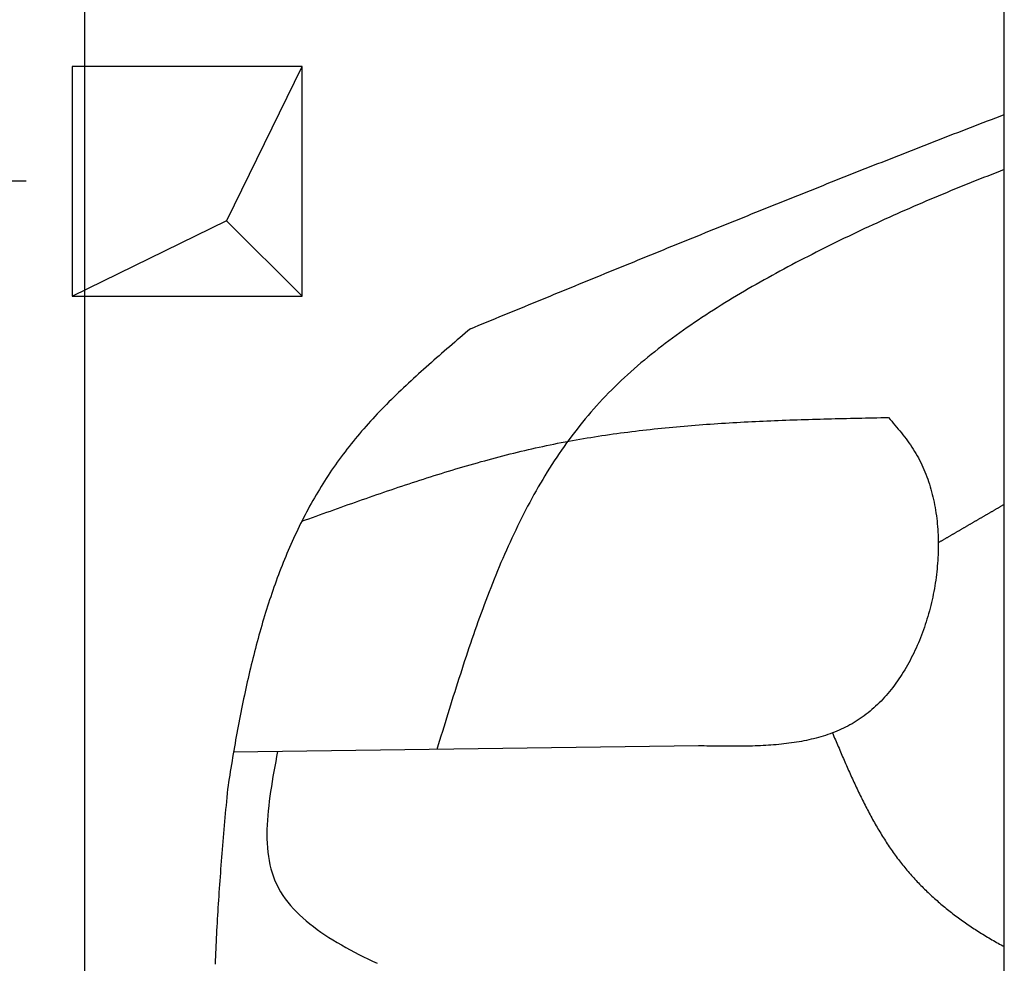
# Model space of a CAD drawing. Extents: x 562 to 7231, y 5467 to 12326.
# Tile 5 of 65: x 1045 to 1473, y 8766 to 9177. Entities that reach past the tile are written whole.
import ezdxf

# ---------------------------------------------------------------- set-up
doc = ezdxf.new("R2010")
doc.units = 0
doc.layers.get('0').update_dxf_attribs({"linetype": 'CONTINUOUS'})
doc.layers.get('DEFPOINTS').update_dxf_attribs({"linetype": 'CONTINUOUS'})
for name, color, linetype in [('4', 3, 'CONTINUOUS'), ('BREAKTHROUGH', 1, 'CONTINUOUS'), ('CAR', 10, 'CONTINUOUS')]:
    doc.layers.add(name, color=color, linetype=linetype)
doc.styles.get("Standard").update_dxf_attribs({"font": 'ISOCP.SHX'})
doc.dimstyles.get("Standard").update_dxf_attribs({"dimtxt": 50, "dimasz": 100, "dimexe": 0.18, "dimexo": 0.0625, "dimgap": 15, "dimtad": 1, "dimlfac": 0.1, "dimzin": 0, "dimcen": 0.09, "dimazin": 3, "dimtfac": 1, "dimtofl": 0, "dimtmove": 0, "dimatfit": 3})

# ---------------------------------------------------------------- blocks, each defined once
blk = doc.blocks.new('PUNKT')
at = {"layer": '4', "color": 0, "linetype": 'BYBLOCK'}
blk.add_line((-0.5, 0), (-1, 0), dxfattribs=at)
at = {"layer": '4', "color": 0, "linetype": 'BYBLOCK', "const_width": 0.5}
blk.add_lwpolyline([(-0.25, 0, 1), (0.25, 0, 1)], format="xyb", close=True, dxfattribs=at)
blk = doc.blocks.new('*U27')
at = {"layer": '4', "color": 2}
blk.add_text('99.1', height=70, rotation=90, dxfattribs=at).set_placement((632.77, 8535.24))
blk = doc.blocks.new('*D7')
at = {"layer": '4'}
for p, q in [((1047.42, 9106.41), (622.77, 9106.41)), ((662.77, 8155.9), (662.77, 9066.41)), ((852.77, 8115.9), (622.77, 8115.9))]:
    blk.add_line(p, q, dxfattribs=at)
at = {"layer": 'DEFPOINTS', "color": 0}
for p in [(662.77, 9106.41), (1067.42, 9106.41), (872.77, 8115.9)]:
    blk.add_point(p, dxfattribs=at)
blk.add_blockref('*U27', (0, 0))
at = {"layer": '4', "xscale": 40, "yscale": 40, "zscale": 40}
for p, rotation in [((662.77, 9106.41), 90), ((662.77, 8115.9), 270)]:
    blk.add_blockref('PUNKT', p, dxfattribs=dict(at, rotation=rotation))

msp = doc.modelspace()

# ---------------------------------------------------------------- linework, layer by layer
for p, q in [((1072.775, 11815.902), (1072.775, 5965.902)), ((1472.775, 8708.018), (1472.775, 10533.018))]:
    msp.add_line(p, q)
at = {"layer": 'BREAKTHROUGH'}
for p, q in [((1134.788, 9089.366), (1167.415, 9156.414)), ((1067.415, 9056.414), (1134.788, 9089.366)), ((1134.569, 9089.259), (1167.415, 9056.414))]:
    msp.add_line(p, q, dxfattribs=at)
msp.add_lwpolyline([(1167.415, 9156.414), (1067.415, 9156.414), (1067.415, 9056.414), (1167.415, 9056.414)], close=True, dxfattribs=at)
at = {"layer": 'CAR'}
msp.add_line((1339.831, 8860.905), (1137.635, 8858.144), dxfattribs=at)
for points in [[(1240.65, 9042.31, 0), (1242.47, 9043.05, 0), (1244.3, 9043.8, 0), (1246.12, 9044.55, 0), (1247.94, 9045.3, 0), (1249.77, 9046.05, 0), (1251.59, 9046.8, 0), (1253.42, 9047.55, 0), (1255.24, 9048.3, 0), (1257.06, 9049.05, 0), (1258.89, 9049.8, 0), (1260.71, 9050.54, 0), (1262.53, 9051.29, 0), (1264.36, 9052.04, 0), (1266.18, 9052.79, 0), (1268, 9053.54, 0), (1269.83, 9054.29, 0), (1271.65, 9055.04, 0), (1273.47, 9055.78, 0), (1275.3, 9056.53, 0), (1277.12, 9057.28, 0), (1278.95, 9058.03, 0), (1280.77, 9058.78, 0), (1282.59, 9059.52, 0), (1284.42, 9060.27, 0), (1286.24, 9061.02, 0), (1288.07, 9061.77, 0), (1289.89, 9062.51, 0), (1291.71, 9063.26, 0), (1293.54, 9064.01, 0), (1295.36, 9064.75, 0), (1297.19, 9065.5, 0), (1299.01, 9066.25, 0), (1300.83, 9066.99, 0), (1302.66, 9067.74, 0), (1304.48, 9068.48, 0), (1306.31, 9069.23, 0), (1308.13, 9069.97, 0), (1309.96, 9070.72, 0), (1311.78, 9071.46, 0), (1313.61, 9072.21, 0), (1315.43, 9072.95, 0), (1317.26, 9073.7, 0), (1319.08, 9074.44, 0), (1320.91, 9075.18, 0), (1322.73, 9075.93, 0), (1324.56, 9076.67, 0), (1326.38, 9077.41, 0), (1328.21, 9078.16, 0), (1330.03, 9078.9, 0), (1331.86, 9079.64, 0), (1333.68, 9080.38, 0), (1335.51, 9081.12, 0), (1337.33, 9081.86, 0), (1339.16, 9082.61, 0), (1340.98, 9083.35, 0), (1342.81, 9084.09, 0), (1344.64, 9084.83, 0), (1346.46, 9085.57, 0), (1348.29, 9086.3, 0), (1350.11, 9087.04, 0), (1351.94, 9087.78, 0), (1353.77, 9088.52, 0), (1355.59, 9089.26, 0), (1357.42, 9090, 0), (1359.25, 9090.73, 0), (1361.07, 9091.47, 0), (1362.9, 9092.21, 0), (1364.73, 9092.94, 0), (1366.56, 9093.68, 0), (1368.38, 9094.41, 0), (1370.21, 9095.15, 0), (1372.04, 9095.88, 0), (1373.87, 9096.62, 0), (1375.69, 9097.35, 0), (1377.52, 9098.08, 0), (1379.35, 9098.81, 0), (1381.18, 9099.55, 0), (1383.01, 9100.28, 0), (1384.83, 9101.01, 0), (1386.66, 9101.74, 0), (1388.49, 9102.47, 0), (1390.32, 9103.2, 0), (1392.15, 9103.93, 0), (1393.98, 9104.66, 0), (1395.81, 9105.39, 0), (1397.64, 9106.12, 0), (1399.47, 9106.84, 0), (1401.3, 9107.57, 0), (1403.13, 9108.3, 0), (1404.96, 9109.02, 0), (1406.79, 9109.75, 0), (1408.62, 9110.47, 0), (1410.45, 9111.2, 0), (1412.28, 9111.92, 0), (1414.11, 9112.65, 0), (1415.94, 9113.37, 0), (1417.77, 9114.09, 0), (1419.6, 9114.81, 0), (1421.43, 9115.53, 0), (1423.26, 9116.25, 0), (1425.09, 9116.97, 0), (1426.93, 9117.69, 0), (1428.76, 9118.41, 0), (1430.59, 9119.13, 0), (1432.42, 9119.85, 0), (1434.25, 9120.57, 0), (1436.09, 9121.28, 0), (1437.92, 9122, 0), (1439.75, 9122.71, 0), (1441.58, 9123.43, 0), (1443.42, 9124.14, 0), (1445.25, 9124.86, 0), (1447.08, 9125.57, 0), (1448.92, 9126.28, 0), (1450.75, 9126.99, 0), (1452.59, 9127.7, 0), (1454.42, 9128.41, 0), (1456.26, 9129.12, 0), (1458.09, 9129.83, 0), (1459.93, 9130.54, 0), (1461.76, 9131.25, 0), (1463.6, 9131.95, 0), (1465.43, 9132.66, 0), (1467.27, 9133.36, 0), (1469.1, 9134.07, 0), (1470.94, 9134.77, 0), (1472.77, 9135.47, 0)], [(1472.77, 9111.52, 0), (1470.97, 9110.82, 0), (1469.17, 9110.12, 0), (1467.36, 9109.42, 0), (1465.56, 9108.71, 0), (1463.76, 9108, 0), (1461.96, 9107.29, 0), (1460.16, 9106.57, 0), (1458.36, 9105.85, 0), (1456.57, 9105.13, 0), (1454.77, 9104.4, 0), (1452.98, 9103.67, 0), (1451.18, 9102.94, 0), (1449.39, 9102.21, 0), (1447.6, 9101.47, 0), (1445.81, 9100.72, 0), (1444.02, 9099.97, 0), (1442.23, 9099.22, 0), (1440.44, 9098.47, 0), (1438.66, 9097.71, 0), (1436.87, 9096.95, 0), (1435.09, 9096.18, 0), (1433.31, 9095.41, 0), (1431.52, 9094.63, 0), (1429.74, 9093.85, 0), (1427.97, 9093.07, 0), (1426.19, 9092.28, 0), (1424.41, 9091.49, 0), (1422.64, 9090.69, 0), (1420.86, 9089.89, 0), (1419.09, 9089.09, 0), (1417.32, 9088.28, 0), (1415.55, 9087.46, 0), (1413.78, 9086.64, 0), (1412.01, 9085.82, 0), (1410.25, 9084.99, 0), (1408.48, 9084.16, 0), (1406.72, 9083.32, 0), (1404.96, 9082.48, 0), (1403.2, 9081.63, 0), (1401.44, 9080.77, 0), (1399.68, 9079.92, 0), (1397.92, 9079.05, 0), (1396.17, 9078.18, 0), (1394.42, 9077.31, 0), (1392.66, 9076.43, 0), (1390.91, 9075.54, 0), (1389.17, 9074.65, 0), (1387.42, 9073.76, 0), (1385.67, 9072.86, 0), (1383.93, 9071.95, 0), (1382.19, 9071.04, 0), (1380.45, 9070.12, 0), (1378.71, 9069.19, 0), (1376.97, 9068.26, 0), (1375.23, 9067.33, 0), (1373.5, 9066.39, 0), (1371.77, 9065.44, 0), (1370.04, 9064.48, 0), (1368.31, 9063.52, 0), (1366.59, 9062.56, 0), (1364.87, 9061.58, 0), (1363.16, 9060.6, 0), (1361.44, 9059.61, 0), (1359.74, 9058.62, 0), (1358.03, 9057.62, 0), (1356.34, 9056.61, 0), (1354.64, 9055.59, 0), (1352.96, 9054.57, 0), (1351.27, 9053.53, 0), (1349.6, 9052.49, 0), (1347.93, 9051.45, 0), (1346.27, 9050.39, 0), (1344.61, 9049.33, 0), (1342.96, 9048.25, 0), (1341.32, 9047.17, 0), (1339.68, 9046.08, 0), (1338.06, 9044.99, 0), (1336.44, 9043.88, 0), (1334.83, 9042.77, 0), (1333.22, 9041.64, 0), (1331.63, 9040.51, 0), (1330.05, 9039.36, 0), (1328.47, 9038.21, 0), (1326.91, 9037.05, 0), (1325.36, 9035.88, 0), (1323.81, 9034.7, 0), (1322.28, 9033.51, 0), (1320.76, 9032.31, 0), (1319.24, 9031.1, 0), (1317.74, 9029.87, 0), (1316.26, 9028.64, 0), (1314.78, 9027.4, 0), (1313.32, 9026.15, 0), (1311.86, 9024.88, 0), (1310.42, 9023.61, 0), (1309, 9022.32, 0), (1307.59, 9021.03, 0), (1306.19, 9019.72, 0), (1304.8, 9018.4, 0), (1303.43, 9017.07, 0), (1302.07, 9015.73, 0), (1300.73, 9014.37, 0), (1299.41, 9013.01, 0), (1298.09, 9011.63, 0), (1296.8, 9010.24, 0), (1295.52, 9008.84, 0), (1294.25, 9007.42, 0), (1293.01, 9005.99, 0), (1291.77, 9004.56, 0), (1290.56, 9003.1, 0), (1289.35, 9001.64, 0), (1288.17, 9000.17, 0), (1287, 8998.68, 0), (1285.84, 8997.19, 0), (1284.7, 8995.68, 0), (1283.57, 8994.16, 0), (1282.45, 8992.63, 0), (1281.35, 8991.09, 0), (1280.27, 8989.53, 0), (1279.2, 8987.97, 0), (1278.14, 8986.4, 0), (1277.09, 8984.82, 0), (1276.06, 8983.23, 0), (1275.04, 8981.62, 0), (1274.03, 8980.01, 0), (1273.04, 8978.39, 0), (1272.05, 8976.76, 0), (1271.08, 8975.12, 0), (1270.12, 8973.47, 0), (1269.18, 8971.81, 0), (1268.24, 8970.14, 0), (1267.32, 8968.46, 0), (1266.4, 8966.78, 0), (1265.5, 8965.09, 0), (1264.61, 8963.38, 0), (1263.73, 8961.67, 0), (1262.86, 8959.96, 0), (1262, 8958.23, 0), (1261.15, 8956.5, 0), (1260.31, 8954.76, 0), (1259.48, 8953.01, 0), (1258.66, 8951.25, 0), (1257.85, 8949.49, 0), (1257.05, 8947.72, 0), (1256.25, 8945.94, 0), (1255.47, 8944.16, 0), (1254.69, 8942.37, 0), (1253.92, 8940.58, 0), (1253.16, 8938.77, 0), (1252.41, 8936.96, 0), (1251.67, 8935.15, 0), (1250.93, 8933.33, 0), (1250.2, 8931.5, 0), (1249.48, 8929.67, 0), (1248.76, 8927.84, 0), (1248.05, 8925.99, 0), (1247.35, 8924.15, 0), (1246.66, 8922.29, 0), (1245.97, 8920.44, 0), (1245.28, 8918.58, 0), (1244.61, 8916.71, 0), (1243.93, 8914.84, 0), (1243.27, 8912.96, 0), (1242.61, 8911.09, 0), (1241.95, 8909.2, 0), (1241.3, 8907.32, 0), (1240.65, 8905.43, 0), (1240.01, 8903.53, 0), (1239.38, 8901.64, 0), (1238.74, 8899.74, 0), (1238.11, 8897.83, 0), (1237.49, 8895.93, 0), (1236.87, 8894.02, 0), (1236.25, 8892.11, 0), (1235.63, 8890.19, 0), (1235.02, 8888.28, 0), (1234.41, 8886.36, 0), (1233.81, 8884.44, 0), (1233.2, 8882.51, 0), (1232.6, 8880.59, 0), (1232, 8878.66, 0), (1231.4, 8876.74, 0), (1230.81, 8874.81, 0), (1230.21, 8872.88, 0), (1229.62, 8870.95, 0), (1229.02, 8869.02, 0), (1228.43, 8867.09, 0), (1227.84, 8865.15, 0), (1227.25, 8863.22, 0), (1226.66, 8861.29, 0), (1226.07, 8859.35, 0)], [(1240.65, 9042.31, 0), (1239.51, 9041.33, 0), (1238.37, 9040.35, 0), (1237.23, 9039.38, 0), (1236.08, 9038.4, 0), (1234.94, 9037.43, 0), (1233.81, 9036.45, 0), (1232.67, 9035.47, 0), (1231.53, 9034.49, 0), (1230.4, 9033.51, 0), (1229.26, 9032.53, 0), (1228.13, 9031.55, 0), (1227, 9030.57, 0), (1225.88, 9029.58, 0), (1224.76, 9028.6, 0), (1223.64, 9027.61, 0), (1222.52, 9026.62, 0), (1221.4, 9025.63, 0), (1220.29, 9024.64, 0), (1219.19, 9023.64, 0), (1218.08, 9022.64, 0), (1216.99, 9021.64, 0), (1215.89, 9020.64, 0), (1214.8, 9019.63, 0), (1213.72, 9018.63, 0), (1212.64, 9017.62, 0), (1211.56, 9016.6, 0), (1210.49, 9015.59, 0), (1209.43, 9014.57, 0), (1208.37, 9013.54, 0), (1207.32, 9012.52, 0), (1206.27, 9011.49, 0), (1205.23, 9010.45, 0), (1204.2, 9009.42, 0), (1203.17, 9008.37, 0), (1202.15, 9007.33, 0), (1201.14, 9006.28, 0), (1200.14, 9005.23, 0), (1199.14, 9004.17, 0), (1198.15, 9003.11, 0), (1197.17, 9002.04, 0), (1196.2, 9000.97, 0), (1195.24, 8999.89, 0), (1194.28, 8998.81, 0), (1193.33, 8997.72, 0), (1192.4, 8996.63, 0), (1191.47, 8995.53, 0), (1190.55, 8994.43, 0), (1189.64, 8993.32, 0), (1188.74, 8992.21, 0), (1187.85, 8991.09, 0), (1186.97, 8989.96, 0), (1186.11, 8988.83, 0), (1185.25, 8987.7, 0), (1184.4, 8986.55, 0), (1183.56, 8985.41, 0), (1182.73, 8984.25, 0), (1181.91, 8983.09, 0), (1181.1, 8981.93, 0), (1180.3, 8980.76, 0), (1179.51, 8979.58, 0), (1178.73, 8978.4, 0), (1177.96, 8977.22, 0), (1177.19, 8976.03, 0), (1176.44, 8974.83, 0), (1175.69, 8973.63, 0), (1174.96, 8972.42, 0), (1174.23, 8971.21, 0), (1173.51, 8969.99, 0), (1172.8, 8968.76, 0), (1172.1, 8967.54, 0), (1171.41, 8966.3, 0), (1170.73, 8965.07, 0), (1170.05, 8963.82, 0), (1169.39, 8962.57, 0), (1168.73, 8961.32, 0), (1168.08, 8960.06, 0), (1167.43, 8958.8, 0), (1166.8, 8957.53, 0), (1166.17, 8956.26, 0), (1165.55, 8954.98, 0), (1164.94, 8953.7, 0), (1164.34, 8952.41, 0), (1163.75, 8951.12, 0), (1163.16, 8949.83, 0), (1162.58, 8948.53, 0), (1162.01, 8947.22, 0), (1161.44, 8945.91, 0), (1160.88, 8944.6, 0), (1160.33, 8943.28, 0), (1159.79, 8941.96, 0), (1159.25, 8940.63, 0), (1158.72, 8939.3, 0), (1158.2, 8937.96, 0), (1157.68, 8936.62, 0), (1157.17, 8935.28, 0), (1156.67, 8933.93, 0), (1156.17, 8932.58, 0), (1155.68, 8931.22, 0), (1155.2, 8929.86, 0), (1154.72, 8928.49, 0), (1154.25, 8927.12, 0), (1153.79, 8925.75, 0), (1153.33, 8924.37, 0), (1152.88, 8922.99, 0), (1152.43, 8921.61, 0), (1151.99, 8920.22, 0), (1151.56, 8918.83, 0), (1151.13, 8917.43, 0), (1150.7, 8916.03, 0), (1150.28, 8914.63, 0), (1149.87, 8913.22, 0), (1149.47, 8911.81, 0), (1149.06, 8910.4, 0), (1148.67, 8908.98, 0), (1148.28, 8907.56, 0), (1147.89, 8906.13, 0), (1147.51, 8904.7, 0), (1147.13, 8903.27, 0), (1146.76, 8901.84, 0), (1146.4, 8900.4, 0), (1146.03, 8898.95, 0), (1145.68, 8897.51, 0), (1145.32, 8896.06, 0), (1144.98, 8894.61, 0), (1144.63, 8893.15, 0), (1144.29, 8891.7, 0), (1143.96, 8890.23, 0), (1143.63, 8888.77, 0), (1143.3, 8887.3, 0), (1142.98, 8885.83, 0), (1142.66, 8884.36, 0), (1142.34, 8882.88, 0), (1142.03, 8881.4, 0), (1141.72, 8879.92, 0), (1141.42, 8878.44, 0), (1141.12, 8876.95, 0), (1140.82, 8875.46, 0), (1140.53, 8873.97, 0), (1140.24, 8872.47, 0), (1139.95, 8870.97, 0), (1139.67, 8869.47, 0), (1139.39, 8867.97, 0), (1139.11, 8866.46, 0), (1138.84, 8864.95, 0), (1138.56, 8863.44, 0), (1138.29, 8861.93, 0), (1138.03, 8860.41, 0), (1137.76, 8858.89, 0), (1137.5, 8857.37, 0), (1137.24, 8855.85, 0), (1136.99, 8854.32, 0), (1136.73, 8852.79, 0), (1136.48, 8851.26, 0), (1136.23, 8849.73, 0), (1135.98, 8848.2, 0), (1135.74, 8846.66, 0), (1135.49, 8845.12, 0), (1135.25, 8843.58, 0), (1135.01, 8842.04, 0)], [(1167.32, 8958.57, 0), (1168.87, 8959.13, 0), (1170.42, 8959.69, 0), (1171.97, 8960.25, 0), (1173.52, 8960.81, 0), (1175.08, 8961.36, 0), (1176.63, 8961.92, 0), (1178.18, 8962.48, 0), (1179.73, 8963.03, 0), (1181.28, 8963.59, 0), (1182.83, 8964.14, 0), (1184.39, 8964.7, 0), (1185.94, 8965.25, 0), (1187.49, 8965.8, 0), (1189.04, 8966.35, 0), (1190.6, 8966.9, 0), (1192.15, 8967.44, 0), (1193.7, 8967.99, 0), (1195.26, 8968.53, 0), (1196.81, 8969.08, 0), (1198.37, 8969.62, 0), (1199.92, 8970.15, 0), (1201.48, 8970.69, 0), (1203.03, 8971.22, 0), (1204.59, 8971.76, 0), (1206.15, 8972.29, 0), (1207.7, 8972.81, 0), (1209.26, 8973.34, 0), (1210.82, 8973.86, 0), (1212.38, 8974.38, 0), (1213.94, 8974.9, 0), (1215.5, 8975.41, 0), (1217.06, 8975.92, 0), (1218.62, 8976.43, 0), (1220.18, 8976.93, 0), (1221.74, 8977.43, 0), (1223.3, 8977.93, 0), (1224.87, 8978.42, 0), (1226.43, 8978.91, 0), (1228, 8979.4, 0), (1229.56, 8979.88, 0), (1231.13, 8980.36, 0), (1232.7, 8980.84, 0), (1234.26, 8981.31, 0), (1235.83, 8981.78, 0), (1237.4, 8982.24, 0), (1238.97, 8982.7, 0), (1240.54, 8983.15, 0), (1242.12, 8983.6, 0), (1243.69, 8984.05, 0), (1245.26, 8984.49, 0), (1246.84, 8984.92, 0), (1248.41, 8985.35, 0), (1249.99, 8985.78, 0), (1251.57, 8986.2, 0), (1253.15, 8986.61, 0), (1254.73, 8987.02, 0), (1256.31, 8987.43, 0), (1257.89, 8987.83, 0), (1259.47, 8988.22, 0), (1261.06, 8988.61, 0), (1262.64, 8988.99, 0), (1264.23, 8989.36, 0), (1265.82, 8989.73, 0), (1267.4, 8990.1, 0), (1268.99, 8990.45, 0), (1270.59, 8990.81, 0), (1272.18, 8991.15, 0), (1273.77, 8991.49, 0), (1275.37, 8991.82, 0), (1276.96, 8992.14, 0), (1278.56, 8992.46, 0), (1280.16, 8992.78, 0), (1281.76, 8993.08, 0), (1283.36, 8993.38, 0), (1284.96, 8993.67, 0), (1286.57, 8993.96, 0), (1288.17, 8994.24, 0), (1289.78, 8994.52, 0), (1291.38, 8994.79, 0), (1292.99, 8995.05, 0), (1294.6, 8995.31, 0), (1296.21, 8995.56, 0), (1297.82, 8995.81, 0), (1299.43, 8996.05, 0), (1301.05, 8996.29, 0), (1302.66, 8996.52, 0), (1304.28, 8996.74, 0), (1305.89, 8996.96, 0), (1307.51, 8997.18, 0), (1309.13, 8997.38, 0), (1310.75, 8997.59, 0), (1312.37, 8997.79, 0), (1313.99, 8997.98, 0), (1315.61, 8998.17, 0), (1317.24, 8998.36, 0), (1318.86, 8998.54, 0), (1320.48, 8998.71, 0), (1322.11, 8998.89, 0), (1323.74, 8999.05, 0), (1325.36, 8999.22, 0), (1326.99, 8999.37, 0), (1328.62, 8999.53, 0), (1330.25, 8999.68, 0), (1331.88, 8999.82, 0), (1333.51, 8999.97, 0), (1335.15, 9000.1, 0), (1336.78, 9000.24, 0), (1338.41, 9000.37, 0), (1340.05, 9000.49, 0), (1341.68, 9000.62, 0), (1343.32, 9000.74, 0), (1344.95, 9000.85, 0), (1346.59, 9000.97, 0), (1348.23, 9001.07, 0), (1349.87, 9001.18, 0), (1351.51, 9001.28, 0), (1353.15, 9001.38, 0), (1354.79, 9001.48, 0), (1356.43, 9001.57, 0), (1358.07, 9001.66, 0), (1359.71, 9001.75, 0), (1361.35, 9001.84, 0), (1363, 9001.92, 0), (1364.64, 9002, 0), (1366.28, 9002.07, 0), (1367.93, 9002.15, 0), (1369.57, 9002.22, 0), (1371.22, 9002.29, 0), (1372.86, 9002.36, 0), (1374.51, 9002.42, 0), (1376.16, 9002.49, 0), (1377.8, 9002.55, 0), (1379.45, 9002.61, 0), (1381.1, 9002.67, 0), (1382.75, 9002.72, 0), (1384.4, 9002.78, 0), (1386.05, 9002.83, 0), (1387.69, 9002.88, 0), (1389.34, 9002.93, 0), (1390.99, 9002.98, 0), (1392.64, 9003.02, 0), (1394.29, 9003.07, 0), (1395.94, 9003.11, 0), (1397.59, 9003.15, 0), (1399.25, 9003.2, 0), (1400.9, 9003.24, 0), (1402.55, 9003.28, 0), (1404.2, 9003.31, 0), (1405.85, 9003.35, 0), (1407.5, 9003.39, 0), (1409.15, 9003.43, 0), (1410.81, 9003.46, 0), (1412.46, 9003.5, 0), (1414.11, 9003.53, 0), (1415.76, 9003.57, 0), (1417.41, 9003.6, 0), (1419.07, 9003.63, 0), (1420.72, 9003.67, 0), (1422.37, 9003.7, 0)], [(1422.37, 9003.7, 0), (1423.09, 9002.87, 0), (1423.8, 9002.04, 0), (1424.51, 9001.21, 0), (1425.22, 9000.37, 0), (1425.93, 8999.53, 0), (1426.63, 8998.69, 0), (1427.32, 8997.85, 0), (1428.01, 8997, 0), (1428.69, 8996.14, 0), (1429.36, 8995.27, 0), (1430.03, 8994.4, 0), (1430.68, 8993.53, 0), (1431.32, 8992.64, 0), (1431.95, 8991.74, 0), (1432.57, 8990.83, 0), (1433.17, 8989.91, 0), (1433.75, 8988.98, 0), (1434.32, 8988.04, 0), (1434.88, 8987.09, 0), (1435.41, 8986.12, 0), (1435.93, 8985.14, 0), (1436.44, 8984.14, 0), (1436.92, 8983.14, 0), (1437.39, 8982.12, 0), (1437.84, 8981.1, 0), (1438.28, 8980.06, 0), (1438.7, 8979.01, 0), (1439.1, 8977.95, 0), (1439.49, 8976.88, 0), (1439.86, 8975.8, 0), (1440.22, 8974.71, 0), (1440.55, 8973.61, 0), (1440.88, 8972.5, 0), (1441.18, 8971.38, 0), (1441.47, 8970.26, 0), (1441.75, 8969.13, 0), (1442, 8967.99, 0), (1442.25, 8966.84, 0), (1442.48, 8965.68, 0), (1442.69, 8964.52, 0), (1442.88, 8963.35, 0), (1443.06, 8962.18, 0), (1443.23, 8961, 0), (1443.38, 8959.81, 0), (1443.51, 8958.62, 0), (1443.63, 8957.43, 0), (1443.74, 8956.23, 0), (1443.83, 8955.02, 0), (1443.9, 8953.81, 0), (1443.96, 8952.6, 0), (1444.01, 8951.39, 0), (1444.04, 8950.17, 0), (1444.05, 8948.94, 0), (1444.05, 8947.72, 0), (1444.04, 8946.49, 0), (1444.01, 8945.27, 0), (1443.97, 8944.04, 0), (1443.91, 8942.8, 0), (1443.84, 8941.57, 0), (1443.75, 8940.34, 0), (1443.65, 8939.11, 0), (1443.54, 8937.87, 0), (1443.41, 8936.64, 0), (1443.27, 8935.41, 0), (1443.11, 8934.17, 0), (1442.94, 8932.94, 0), (1442.76, 8931.71, 0), (1442.56, 8930.49, 0), (1442.35, 8929.26, 0), (1442.13, 8928.04, 0), (1441.89, 8926.82, 0), (1441.64, 8925.6, 0), (1441.38, 8924.39, 0), (1441.1, 8923.18, 0), (1440.81, 8921.97, 0), (1440.51, 8920.77, 0), (1440.19, 8919.57, 0), (1439.86, 8918.38, 0), (1439.52, 8917.19, 0), (1439.16, 8916.01, 0), (1438.79, 8914.83, 0), (1438.41, 8913.66, 0), (1438.02, 8912.49, 0), (1437.61, 8911.34, 0), (1437.19, 8910.19, 0), (1436.76, 8909.04, 0), (1436.32, 8907.91, 0), (1435.86, 8906.78, 0), (1435.4, 8905.66, 0), (1434.92, 8904.55, 0), (1434.42, 8903.44, 0), (1433.92, 8902.35, 0), (1433.41, 8901.27, 0), (1432.88, 8900.19, 0), (1432.34, 8899.13, 0), (1431.79, 8898.07, 0), (1431.22, 8897.03, 0), (1430.65, 8896, 0), (1430.06, 8894.97, 0), (1429.47, 8893.96, 0), (1428.86, 8892.96, 0), (1428.24, 8891.98, 0), (1427.61, 8891, 0), (1426.96, 8890.04, 0), (1426.31, 8889.1, 0), (1425.64, 8888.16, 0), (1424.97, 8887.24, 0), (1424.28, 8886.33, 0), (1423.58, 8885.44, 0), (1422.88, 8884.56, 0), (1422.16, 8883.7, 0), (1421.43, 8882.85, 0), (1420.69, 8882.02, 0), (1419.94, 8881.2, 0), (1419.18, 8880.4, 0), (1418.4, 8879.61, 0), (1417.62, 8878.85, 0), (1416.83, 8878.1, 0), (1416.03, 8877.36, 0), (1415.22, 8876.65, 0), (1414.4, 8875.95, 0), (1413.56, 8875.27, 0), (1412.72, 8874.61, 0), (1411.87, 8873.96, 0), (1411.01, 8873.34, 0), (1410.14, 8872.74, 0), (1409.26, 8872.15, 0), (1408.37, 8871.58, 0), (1407.47, 8871.04, 0), (1406.56, 8870.51, 0), (1405.64, 8870, 0), (1404.72, 8869.5, 0), (1403.78, 8869.02, 0), (1402.84, 8868.56, 0), (1401.89, 8868.12, 0), (1400.93, 8867.69, 0), (1399.96, 8867.28, 0), (1398.99, 8866.89, 0), (1398, 8866.51, 0), (1397.01, 8866.14, 0), (1396.01, 8865.79, 0), (1395.01, 8865.46, 0), (1394, 8865.14, 0), (1392.98, 8864.83, 0), (1391.95, 8864.54, 0), (1390.92, 8864.26, 0), (1389.88, 8864, 0), (1388.83, 8863.74, 0), (1387.78, 8863.5, 0), (1386.72, 8863.27, 0), (1385.65, 8863.06, 0), (1384.58, 8862.85, 0), (1383.51, 8862.66, 0), (1382.43, 8862.48, 0), (1381.34, 8862.31, 0), (1380.25, 8862.15, 0), (1379.15, 8862, 0), (1378.05, 8861.86, 0), (1376.94, 8861.73, 0), (1375.83, 8861.61, 0), (1374.71, 8861.5, 0), (1373.59, 8861.39, 0), (1372.46, 8861.3, 0), (1371.33, 8861.21, 0), (1370.2, 8861.13, 0), (1369.06, 8861.06, 0), (1367.92, 8861, 0), (1366.78, 8860.94, 0), (1365.63, 8860.89, 0), (1364.48, 8860.85, 0), (1363.33, 8860.81, 0), (1362.17, 8860.78, 0), (1361.01, 8860.75, 0), (1359.85, 8860.73, 0), (1358.68, 8860.72, 0), (1357.52, 8860.71, 0), (1356.35, 8860.7, 0), (1355.18, 8860.7, 0), (1354, 8860.7, 0), (1352.83, 8860.7, 0), (1351.65, 8860.71, 0), (1350.47, 8860.72, 0), (1349.29, 8860.74, 0), (1348.11, 8860.75, 0), (1346.93, 8860.77, 0), (1345.75, 8860.79, 0), (1344.57, 8860.81, 0), (1343.38, 8860.83, 0), (1342.2, 8860.86, 0), (1341.02, 8860.88, 0), (1339.83, 8860.91, 0)], [(1472.77, 8965.89, 0), (1472.55, 8965.76, 0), (1472.32, 8965.63, 0), (1472.1, 8965.5, 0), (1471.87, 8965.36, 0), (1471.64, 8965.23, 0), (1471.42, 8965.1, 0), (1471.19, 8964.97, 0), (1470.96, 8964.84, 0), (1470.74, 8964.71, 0), (1470.51, 8964.58, 0), (1470.29, 8964.45, 0), (1470.06, 8964.31, 0), (1469.83, 8964.18, 0), (1469.61, 8964.05, 0), (1469.38, 8963.92, 0), (1469.15, 8963.79, 0), (1468.93, 8963.66, 0), (1468.7, 8963.53, 0), (1468.47, 8963.4, 0), (1468.25, 8963.27, 0), (1468.02, 8963.13, 0), (1467.8, 8963, 0), (1467.57, 8962.87, 0), (1467.34, 8962.74, 0), (1467.12, 8962.61, 0), (1466.89, 8962.48, 0), (1466.66, 8962.35, 0), (1466.44, 8962.22, 0), (1466.21, 8962.08, 0), (1465.99, 8961.95, 0), (1465.76, 8961.82, 0), (1465.53, 8961.69, 0), (1465.31, 8961.56, 0), (1465.08, 8961.43, 0), (1464.85, 8961.3, 0), (1464.63, 8961.16, 0), (1464.4, 8961.03, 0), (1464.18, 8960.9, 0), (1463.95, 8960.77, 0), (1463.72, 8960.64, 0), (1463.5, 8960.51, 0), (1463.27, 8960.38, 0), (1463.04, 8960.24, 0), (1462.82, 8960.11, 0), (1462.59, 8959.98, 0), (1462.37, 8959.85, 0), (1462.14, 8959.72, 0), (1461.91, 8959.59, 0), (1461.69, 8959.46, 0), (1461.46, 8959.33, 0), (1461.24, 8959.19, 0), (1461.01, 8959.06, 0), (1460.78, 8958.93, 0), (1460.56, 8958.8, 0), (1460.33, 8958.67, 0), (1460.1, 8958.54, 0), (1459.88, 8958.4, 0), (1459.65, 8958.27, 0), (1459.43, 8958.14, 0), (1459.2, 8958.01, 0), (1458.97, 8957.88, 0), (1458.75, 8957.75, 0), (1458.52, 8957.62, 0), (1458.29, 8957.48, 0), (1458.07, 8957.35, 0), (1457.84, 8957.22, 0), (1457.62, 8957.09, 0), (1457.39, 8956.96, 0), (1457.16, 8956.83, 0), (1456.94, 8956.7, 0), (1456.71, 8956.56, 0), (1456.49, 8956.43, 0), (1456.26, 8956.3, 0), (1456.03, 8956.17, 0), (1455.81, 8956.04, 0), (1455.58, 8955.91, 0), (1455.35, 8955.77, 0), (1455.13, 8955.64, 0), (1454.9, 8955.51, 0), (1454.68, 8955.38, 0), (1454.45, 8955.25, 0), (1454.22, 8955.12, 0), (1454, 8954.98, 0), (1453.77, 8954.85, 0), (1453.55, 8954.72, 0), (1453.32, 8954.59, 0), (1453.09, 8954.46, 0), (1452.87, 8954.33, 0), (1452.64, 8954.2, 0), (1452.41, 8954.06, 0), (1452.19, 8953.93, 0), (1451.96, 8953.8, 0), (1451.74, 8953.67, 0), (1451.51, 8953.54, 0), (1451.28, 8953.41, 0), (1451.06, 8953.27, 0), (1450.83, 8953.14, 0), (1450.61, 8953.01, 0), (1450.38, 8952.88, 0), (1450.15, 8952.75, 0), (1449.93, 8952.62, 0), (1449.7, 8952.48, 0), (1449.48, 8952.35, 0), (1449.25, 8952.22, 0), (1449.02, 8952.09, 0), (1448.8, 8951.96, 0), (1448.57, 8951.83, 0), (1448.34, 8951.69, 0), (1448.12, 8951.56, 0), (1447.89, 8951.43, 0), (1447.67, 8951.3, 0), (1447.44, 8951.17, 0), (1447.21, 8951.04, 0), (1446.99, 8950.9, 0), (1446.76, 8950.77, 0), (1446.54, 8950.64, 0), (1446.31, 8950.51, 0), (1446.08, 8950.38, 0), (1445.86, 8950.25, 0), (1445.63, 8950.11, 0), (1445.41, 8949.98, 0), (1445.18, 8949.85, 0), (1444.95, 8949.72, 0), (1444.73, 8949.59, 0), (1444.5, 8949.46, 0), (1444.27, 8949.32, 0), (1444.05, 8949.19, 0)], [(1398.05, 8866.52, 0), (1398.36, 8865.78, 0), (1398.68, 8865.03, 0), (1399, 8864.29, 0), (1399.31, 8863.55, 0), (1399.63, 8862.8, 0), (1399.94, 8862.06, 0), (1400.26, 8861.31, 0), (1400.58, 8860.57, 0), (1400.9, 8859.82, 0), (1401.21, 8859.08, 0), (1401.53, 8858.34, 0), (1401.85, 8857.6, 0), (1402.17, 8856.86, 0), (1402.49, 8856.11, 0), (1402.81, 8855.37, 0), (1403.13, 8854.64, 0), (1403.46, 8853.9, 0), (1403.78, 8853.16, 0), (1404.1, 8852.42, 0), (1404.43, 8851.69, 0), (1404.75, 8850.95, 0), (1405.08, 8850.22, 0), (1405.41, 8849.48, 0), (1405.73, 8848.75, 0), (1406.06, 8848.02, 0), (1406.39, 8847.29, 0), (1406.73, 8846.56, 0), (1407.06, 8845.83, 0), (1407.39, 8845.11, 0), (1407.73, 8844.38, 0), (1408.07, 8843.66, 0), (1408.4, 8842.94, 0), (1408.74, 8842.22, 0), (1409.08, 8841.5, 0), (1409.43, 8840.78, 0), (1409.77, 8840.07, 0), (1410.12, 8839.35, 0), (1410.47, 8838.64, 0), (1410.81, 8837.93, 0), (1411.17, 8837.22, 0), (1411.52, 8836.51, 0), (1411.87, 8835.81, 0), (1412.23, 8835.11, 0), (1412.59, 8834.41, 0), (1412.95, 8833.71, 0), (1413.31, 8833.01, 0), (1413.68, 8832.32, 0), (1414.04, 8831.62, 0), (1414.41, 8830.93, 0), (1414.78, 8830.25, 0), (1415.16, 8829.56, 0), (1415.53, 8828.88, 0), (1415.91, 8828.2, 0), (1416.29, 8827.52, 0), (1416.67, 8826.84, 0), (1417.06, 8826.17, 0), (1417.44, 8825.5, 0), (1417.83, 8824.83, 0), (1418.23, 8824.17, 0), (1418.62, 8823.51, 0), (1419.02, 8822.85, 0), (1419.42, 8822.19, 0), (1419.83, 8821.54, 0), (1420.23, 8820.88, 0), (1420.64, 8820.24, 0), (1421.05, 8819.59, 0), (1421.47, 8818.95, 0), (1421.89, 8818.31, 0), (1422.31, 8817.68, 0), (1422.73, 8817.05, 0), (1423.16, 8816.42, 0), (1423.59, 8815.79, 0), (1424.03, 8815.17, 0), (1424.46, 8814.55, 0), (1424.9, 8813.94, 0), (1425.35, 8813.32, 0), (1425.8, 8812.72, 0), (1426.25, 8812.11, 0), (1426.7, 8811.51, 0), (1427.16, 8810.91, 0), (1427.62, 8810.32, 0), (1428.08, 8809.73, 0), (1428.55, 8809.14, 0), (1429.02, 8808.56, 0), (1429.5, 8807.98, 0), (1429.97, 8807.4, 0), (1430.46, 8806.83, 0), (1430.94, 8806.26, 0), (1431.43, 8805.69, 0), (1431.92, 8805.13, 0), (1432.41, 8804.57, 0), (1432.91, 8804.01, 0), (1433.41, 8803.46, 0), (1433.91, 8802.91, 0), (1434.42, 8802.37, 0), (1434.93, 8801.82, 0), (1435.44, 8801.28, 0), (1435.96, 8800.75, 0), (1436.48, 8800.21, 0), (1437, 8799.68, 0), (1437.53, 8799.16, 0), (1438.05, 8798.63, 0), (1438.59, 8798.11, 0), (1439.12, 8797.6, 0), (1439.66, 8797.08, 0), (1440.2, 8796.57, 0), (1440.74, 8796.06, 0), (1441.29, 8795.56, 0), (1441.84, 8795.06, 0), (1442.39, 8794.56, 0), (1442.95, 8794.06, 0), (1443.51, 8793.57, 0), (1444.07, 8793.08, 0), (1444.63, 8792.6, 0), (1445.2, 8792.11, 0), (1445.77, 8791.63, 0), (1446.34, 8791.16, 0), (1446.92, 8790.68, 0), (1447.49, 8790.21, 0), (1448.08, 8789.74, 0), (1448.66, 8789.28, 0), (1449.25, 8788.81, 0), (1449.84, 8788.35, 0), (1450.43, 8787.9, 0), (1451.02, 8787.44, 0), (1451.62, 8786.99, 0), (1452.22, 8786.54, 0), (1452.83, 8786.1, 0), (1453.43, 8785.65, 0), (1454.04, 8785.21, 0), (1454.65, 8784.78, 0), (1455.26, 8784.34, 0), (1455.88, 8783.91, 0), (1456.5, 8783.48, 0), (1457.12, 8783.05, 0), (1457.75, 8782.63, 0), (1458.37, 8782.21, 0), (1459, 8781.79, 0), (1459.63, 8781.38, 0), (1460.27, 8780.96, 0), (1460.9, 8780.55, 0), (1461.54, 8780.14, 0), (1462.18, 8779.74, 0), (1462.83, 8779.33, 0), (1463.48, 8778.93, 0), (1464.12, 8778.54, 0), (1464.78, 8778.14, 0), (1465.43, 8777.75, 0), (1466.09, 8777.36, 0), (1466.74, 8776.97, 0), (1467.41, 8776.58, 0), (1468.07, 8776.2, 0), (1468.73, 8775.82, 0), (1469.4, 8775.44, 0), (1470.07, 8775.07, 0), (1470.74, 8774.69, 0), (1471.42, 8774.32, 0), (1472.1, 8773.95, 0), (1472.77, 8773.59, 0)], [(1156.77, 8858.41, 0), (1156.36, 8856.23, 0), (1155.96, 8854.05, 0), (1155.56, 8851.88, 0), (1155.17, 8849.71, 0), (1154.79, 8847.54, 0), (1154.42, 8845.39, 0), (1154.08, 8843.24, 0), (1153.75, 8841.1, 0), (1153.44, 8838.97, 0), (1153.16, 8836.85, 0), (1152.91, 8834.74, 0), (1152.69, 8832.65, 0), (1152.5, 8830.58, 0), (1152.35, 8828.52, 0), (1152.24, 8826.48, 0), (1152.17, 8824.46, 0), (1152.14, 8822.46, 0), (1152.17, 8820.48, 0), (1152.24, 8818.53, 0), (1152.37, 8816.6, 0), (1152.56, 8814.7, 0), (1152.8, 8812.83, 0), (1153.11, 8810.98, 0), (1153.48, 8809.17, 0), (1153.92, 8807.38, 0), (1154.42, 8805.63, 0), (1155.01, 8803.91, 0), (1155.66, 8802.23, 0), (1156.4, 8800.59, 0), (1157.22, 8798.98, 0), (1158.11, 8797.41, 0), (1159.08, 8795.88, 0), (1160.13, 8794.37, 0), (1161.24, 8792.91, 0), (1162.42, 8791.47, 0), (1163.66, 8790.07, 0), (1164.97, 8788.7, 0), (1166.33, 8787.36, 0), (1167.75, 8786.05, 0), (1169.23, 8784.76, 0), (1170.76, 8783.51, 0), (1172.34, 8782.27, 0), (1173.96, 8781.07, 0), (1175.63, 8779.89, 0), (1177.33, 8778.73, 0), (1179.08, 8777.59, 0), (1180.86, 8776.48, 0), (1182.68, 8775.39, 0), (1184.53, 8774.31, 0), (1186.4, 8773.26, 0), (1188.3, 8772.22, 0), (1190.22, 8771.2, 0), (1192.17, 8770.2, 0), (1194.13, 8769.21, 0), (1196.1, 8768.23, 0), (1198.09, 8767.27, 0), (1200.09, 8766.32, 0)], [(1135.01, 8842.04, 0), (1134.85, 8840.27, 0), (1134.68, 8838.5, 0), (1134.52, 8836.74, 0), (1134.36, 8834.98, 0), (1134.2, 8833.22, 0), (1134.04, 8831.46, 0), (1133.89, 8829.71, 0), (1133.73, 8827.97, 0), (1133.58, 8826.23, 0), (1133.43, 8824.49, 0), (1133.28, 8822.75, 0), (1133.13, 8821.02, 0), (1132.99, 8819.29, 0), (1132.84, 8817.57, 0), (1132.7, 8815.85, 0), (1132.56, 8814.14, 0), (1132.43, 8812.42, 0), (1132.29, 8810.71, 0), (1132.16, 8809.01, 0), (1132.03, 8807.31, 0), (1131.9, 8805.61, 0), (1131.77, 8803.92, 0), (1131.65, 8802.23, 0), (1131.53, 8800.54, 0), (1131.41, 8798.86, 0), (1131.29, 8797.18, 0), (1131.18, 8795.51, 0), (1131.07, 8793.84, 0), (1130.96, 8792.17, 0), (1130.85, 8790.51, 0), (1130.75, 8788.85, 0), (1130.65, 8787.19, 0), (1130.55, 8785.54, 0), (1130.46, 8783.89, 0), (1130.36, 8782.25, 0), (1130.28, 8780.61, 0), (1130.19, 8778.97, 0), (1130.11, 8777.34, 0), (1130.03, 8775.71, 0), (1129.95, 8774.09, 0), (1129.87, 8772.46, 0), (1129.8, 8770.85, 0), (1129.74, 8769.23, 0), (1129.67, 8767.62, 0), (1129.61, 8766.02, 0)]]:
    msp.add_polyline3d(points, dxfattribs=at)

# ---------------------------------------------------------------- dimensions: what is measured, and where the dimension line sits
at = {"layer": '4'}
dim = msp.add_linear_dim(base=(662.772, 9106.414), p1=(872.775, 8115.902), p2=(1067.415, 9106.414), angle=90, dimstyle='Standard', dxfattribs=at)
dim.commit()
dim.dimension.update_dxf_attribs({"geometry": '*D7', "text_midpoint": (597.772, 8611.158)})

doc.saveas('drawing.dxf')
